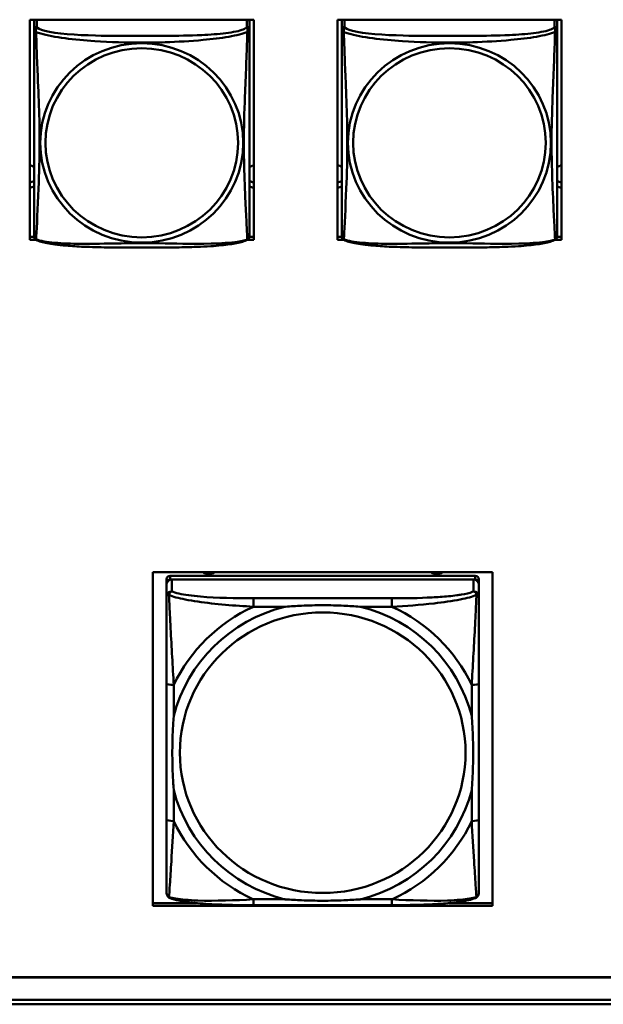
# Model space of a CAD drawing. Header units: inches. Extents: x 0.8 to 72.9, y -5.1 to 48.7.
# Tile 176 of 237: x 58.4 to 59.6, y 13.7 to 15.8. Entities that reach past the tile are written whole.
import ezdxf

# ---------------------------------------------------------------- set-up
doc = ezdxf.new("R2010")
doc.units = ezdxf.units.IN
doc.header["$MEASUREMENT"] = 0
doc.layers.add('Visible Edges(ROSSANSI)', color=7, linetype='Continuous', lineweight=50)
doc.layers.add('Visible Tangent Edges(ROSSANSI)', color=7, linetype='Continuous', lineweight=50)

msp = doc.modelspace()

# ---------------------------------------------------------------- linework, layer by layer
at = {"layer": 'Visible Edges(ROSSANSI)'}
for p, q in [((58.3911, 15.3674), (58.3911, 15.85)), ((58.3911, 15.85), (58.8826, 15.85)), ((58.8826, 15.85), (58.8826, 15.3674)), ((59.0661, 15.3674), (59.0661, 15.85)), ((59.0661, 15.85), (59.5576, 15.85)), ((59.5576, 15.85), (59.5576, 15.3674)), ((58.4006, 15.8462), (58.4006, 15.8285)), ((58.8731, 15.8285), (58.8731, 15.8462)), ((59.0756, 15.8462), (59.0756, 15.8285)), ((59.5481, 15.8285), (59.5481, 15.8462)), ((58.3911, 15.3735), (58.4008, 15.3735)), ((58.8729, 15.3735), (58.8826, 15.3735)), ((59.0661, 15.3735), (59.0758, 15.3735)), ((59.5479, 15.3735), (59.5576, 15.3735)), ((58.4048, 15.3674), (58.3911, 15.3674)), ((58.8826, 15.3674), (58.8689, 15.3674)), ((59.0798, 15.3674), (59.0661, 15.3674)), ((59.5576, 15.3674), (59.5439, 15.3674)), ((58.6613, 13.9068), (58.6613, 14.6382)), ((58.6613, 14.6382), (59.4064, 14.6382)), ((58.6913, 14.6228), (58.6913, 14.6146)), ((59.3685, 14.6305), (58.6992, 14.6305)), ((58.6992, 14.6223), (59.3685, 14.6223)), ((59.3645, 14.6223), (58.7031, 14.6223)), ((59.3764, 14.6146), (59.3764, 14.6228)), ((59.4064, 14.6382), (59.4064, 13.9068)), ((58.6913, 13.9575), (58.6913, 14.6146)), ((58.6913, 14.6107), (58.6913, 14.5848)), ((59.3764, 14.6146), (59.3764, 14.6107)), ((59.3764, 14.5848), (59.3764, 14.6107)), ((58.7926, 14.5698), (58.7926, 14.5698)), ((58.6913, 14.3941), (58.6913, 14.0957)), ((59.3764, 14.0957), (59.3764, 14.3941)), ((58.6613, 13.9128), (58.7569, 13.9128)), ((59.4064, 13.9068), (58.6613, 13.9068)), ((59.1858, 13.9083), (58.8819, 13.9083)), ((59.3107, 13.9128), (59.4064, 13.9128)), ((53.5756, 13.7502), (66.2455, 13.7502)), ((66.2455, 13.7498), (53.5756, 13.7498)), ((53.6256, 13.7007), (66.2833, 13.7007)), ((66.2833, 13.6909), (53.6256, 13.6909))]:
    msp.add_line(p, q, dxfattribs=at)
for centre, start, end in [((58.4144, 15.3755), 180, 189.1496), ((58.8593, 15.3755), 350.8504, 360), ((59.0894, 15.3755), 180, 189.1496), ((59.5343, 15.3755), 350.8504, 360)]:
    msp.add_arc(centre, 0.0138, start, end, dxfattribs=at)
for centre, major_axis, start_param, end_param in [((58.4065, 15.8462), (-0.00591, 0), 5.565231, 6.283185), ((58.8672, 15.8462), (0.00591, 0), 0, 0.717955), ((59.0815, 15.8462), (-0.00591, 0), 5.565231, 6.283185), ((59.5422, 15.8462), (0.00591, 0), 0, 0.717955), ((58.3871, 15.5059), (0.0255, 0), 1.012755, 1.414242), ((58.8871, 15.5059), (0.0255, 0), 1.749315, 2.154575), ((59.0621, 15.5059), (0.0255, 0), 1.012755, 1.414242), ((59.5621, 15.5059), (0.0255, 0), 1.749315, 2.154575), ((58.3871, 15.5179), (0.0255, 0), 4.868944, 5.27043), ((58.3871, 15.5059), (-0.0255, 0), 1.727351, 2.128837), ((58.8871, 15.5179), (0.0255, 0), 4.12861, 4.533871), ((58.8871, 15.5059), (-0.0255, 0), 0.987017, 1.392278), ((59.0621, 15.5179), (0.0255, 0), 4.868944, 5.27043), ((59.0621, 15.5059), (-0.0255, 0), 1.727351, 2.128837), ((59.5621, 15.5179), (0.0255, 0), 4.12861, 4.533871), ((59.5621, 15.5059), (-0.0255, 0), 0.987017, 1.392278), ((58.6992, 14.6228), (-0.00787, 0), 4.712389, 6.283185), ((58.6992, 14.6146), (-0.00787, 0), 4.712389, 6.283185), ((58.7031, 14.6107), (-0.0118, 0), 4.712389, 6.283185), ((58.7841, 14.6596), (-0.0255, 0), 1.026395, 2.115198), ((59.2841, 14.6596), (-0.0255, 0), 1.026395, 2.115198), ((59.3645, 14.6107), (0.0118, 0), 0, 1.570796), ((59.3685, 14.6228), (0.00787, 0), 0, 1.570796), ((59.3685, 14.6146), (0.00787, 0), 0, 1.570796), ((58.7031, 14.5848), (-0.0118, 0), 4.712389, 6.283185), ((59.3645, 14.5848), (0.0118, 0), 0, 1.570796), ((58.6992, 13.9575), (-0.00787, 0), 0, 0.047273), ((59.3685, 13.9575), (0.00787, 0), 6.271813, 6.283185)]:
    msp.add_ellipse(centre, major_axis=major_axis, ratio=0.981793, start_param=start_param, end_param=end_param, dxfattribs=at)
for points, knots in [([(58.4006, 15.8285), (58.4006, 15.8259), (58.4006, 15.8213), (58.4006, 15.8152), (58.4006, 15.8039), (58.4006, 15.7875), (58.4006, 15.7697), (58.4006, 15.7518), (58.4006, 15.7326), (58.4006, 15.7135), (58.4006, 15.6864), (58.4006, 15.6592), (58.4006, 15.6324), (58.4006, 15.6157), (58.4006, 15.599), (58.4006, 15.5824), (58.4006, 15.5492), (58.4006, 15.516), (58.4006, 15.4838), (58.4006, 15.4436), (58.4006, 15.4032), (58.4006, 15.3846), (58.4006, 15.3788), (58.4006, 15.3756), (58.4006, 15.3755)], [0.325731, 0.325731, 0.325731, 0.325731, 0.404774, 0.404774, 0.404774, 0.550532, 0.550532, 0.550532, 0.69629, 0.69629, 0.69629, 0.902598, 0.902598, 0.902598, 1.03154, 1.03154, 1.03154, 1.289425, 1.289425, 1.289425, 1.610774, 1.610774, 1.610774, 1.710218, 1.710218, 1.710218, 1.710218]), ([(58.8731, 15.3755), (58.8731, 15.3755), (58.8731, 15.3764), (58.8731, 15.3781), (58.8731, 15.3828), (58.8731, 15.3937), (58.8731, 15.4075), (58.8731, 15.4213), (58.8731, 15.4379), (58.8731, 15.4553), (58.8731, 15.4799), (58.8731, 15.5063), (58.8731, 15.5327), (58.8731, 15.5492), (58.8731, 15.5658), (58.8731, 15.5824), (58.8731, 15.6156), (58.8731, 15.6489), (58.8731, 15.6829), (58.8731, 15.7252), (58.8731, 15.771), (58.8731, 15.8026), (58.8731, 15.815), (58.8731, 15.8244), (58.8731, 15.8285)], [0.352862, 0.352862, 0.352862, 0.352862, 0.404774, 0.404774, 0.404774, 0.550532, 0.550532, 0.550532, 0.69629, 0.69629, 0.69629, 0.902598, 0.902598, 0.902598, 1.03154, 1.03154, 1.03154, 1.289425, 1.289425, 1.289425, 1.610774, 1.610774, 1.610774, 1.73735, 1.73735, 1.73735, 1.73735]), ([(59.0756, 15.8285), (59.0756, 15.8259), (59.0756, 15.8213), (59.0756, 15.8152), (59.0756, 15.8039), (59.0756, 15.7875), (59.0756, 15.7697), (59.0756, 15.7518), (59.0756, 15.7326), (59.0756, 15.7135), (59.0756, 15.6864), (59.0756, 15.6592), (59.0756, 15.6324), (59.0756, 15.6157), (59.0756, 15.599), (59.0756, 15.5824), (59.0756, 15.5492), (59.0756, 15.516), (59.0756, 15.4838), (59.0756, 15.4436), (59.0756, 15.4032), (59.0756, 15.3846), (59.0756, 15.3788), (59.0756, 15.3756), (59.0756, 15.3755)], [0.325731, 0.325731, 0.325731, 0.325731, 0.404774, 0.404774, 0.404774, 0.550532, 0.550532, 0.550532, 0.69629, 0.69629, 0.69629, 0.902598, 0.902598, 0.902598, 1.03154, 1.03154, 1.03154, 1.289425, 1.289425, 1.289425, 1.610774, 1.610774, 1.610774, 1.710218, 1.710218, 1.710218, 1.710218]), ([(59.5481, 15.3755), (59.5481, 15.3755), (59.5481, 15.3764), (59.5481, 15.3781), (59.5481, 15.3828), (59.5481, 15.3937), (59.5481, 15.4075), (59.5481, 15.4213), (59.5481, 15.4379), (59.5481, 15.4553), (59.5481, 15.4799), (59.5481, 15.5063), (59.5481, 15.5327), (59.5481, 15.5492), (59.5481, 15.5658), (59.5481, 15.5824), (59.5481, 15.6156), (59.5481, 15.6489), (59.5481, 15.6829), (59.5481, 15.7252), (59.5481, 15.771), (59.5481, 15.8026), (59.5481, 15.815), (59.5481, 15.8244), (59.5481, 15.8285)], [0.352862, 0.352862, 0.352862, 0.352862, 0.404774, 0.404774, 0.404774, 0.550532, 0.550532, 0.550532, 0.69629, 0.69629, 0.69629, 0.902598, 0.902598, 0.902598, 1.03154, 1.03154, 1.03154, 1.289425, 1.289425, 1.289425, 1.610774, 1.610774, 1.610774, 1.73735, 1.73735, 1.73735, 1.73735]), ([(58.4048, 15.3674), (58.4043, 15.3677), (58.4037, 15.3681), (58.4028, 15.3689), (58.4024, 15.3694), (58.4018, 15.3703), (58.4016, 15.3707), (58.4012, 15.3715), (58.4011, 15.3719), (58.4009, 15.3727), (58.4008, 15.373), (58.4008, 15.3733)], [0.02273771, 0.02273771, 0.02273771, 0.02273771, 0.02954865, 0.02954865, 0.03635958, 0.03635958, 0.04317052, 0.04317052, 0.04998146, 0.04998146, 0.0567924, 0.0567924, 0.0567924, 0.0567924]), ([(58.8689, 15.3674), (58.8694, 15.3677), (58.8699, 15.3681), (58.8708, 15.3689), (58.8712, 15.3694), (58.8718, 15.3703), (58.8721, 15.3707), (58.8724, 15.3715), (58.8726, 15.3719), (58.8728, 15.3727), (58.8728, 15.373), (58.8729, 15.3733)], [0.02273771, 0.02273771, 0.02273771, 0.02273771, 0.02954865, 0.02954865, 0.03635958, 0.03635958, 0.04317052, 0.04317052, 0.04998146, 0.04998146, 0.0567924, 0.0567924, 0.0567924, 0.0567924]), ([(59.0798, 15.3674), (59.0793, 15.3677), (59.0787, 15.3681), (59.0778, 15.3689), (59.0774, 15.3694), (59.0768, 15.3703), (59.0766, 15.3707), (59.0762, 15.3715), (59.0761, 15.3719), (59.0759, 15.3727), (59.0758, 15.373), (59.0758, 15.3733)], [0.02273771, 0.02273771, 0.02273771, 0.02273771, 0.02954865, 0.02954865, 0.03635958, 0.03635958, 0.04317052, 0.04317052, 0.04998146, 0.04998146, 0.0567924, 0.0567924, 0.0567924, 0.0567924]), ([(59.5439, 15.3674), (59.5444, 15.3677), (59.5449, 15.3681), (59.5458, 15.3689), (59.5462, 15.3694), (59.5468, 15.3703), (59.5471, 15.3707), (59.5474, 15.3715), (59.5476, 15.3719), (59.5478, 15.3727), (59.5478, 15.373), (59.5479, 15.3733)], [0.02273771, 0.02273771, 0.02273771, 0.02273771, 0.02954865, 0.02954865, 0.03635958, 0.03635958, 0.04317052, 0.04317052, 0.04998146, 0.04998146, 0.0567924, 0.0567924, 0.0567924, 0.0567924]), ([(58.8689, 15.3674), (58.8655, 15.3657), (58.862, 15.3644), (58.854, 15.362), (58.8495, 15.3609), (58.84, 15.359), (58.835, 15.3582), (58.8239, 15.3566), (58.8177, 15.3559), (58.8038, 15.3545), (58.796, 15.3538), (58.7782, 15.3527), (58.768, 15.3522), (58.7431, 15.3512), (58.7284, 15.3509), (58.6967, 15.3504), (58.6797, 15.3503), (58.6457, 15.3502), (58.6287, 15.3502), (58.5947, 15.3503), (58.5776, 15.3504), (58.5436, 15.3509), (58.5265, 15.3513), (58.4962, 15.3526), (58.4831, 15.3534), (58.4621, 15.3552), (58.4541, 15.356), (58.4405, 15.3579), (58.4348, 15.3588), (58.4247, 15.3608), (58.4203, 15.3618), (58.412, 15.3642), (58.4083, 15.3656), (58.4048, 15.3674)], [-1.678204, -1.678204, -1.678204, -1.678204, -1.629815, -1.629815, -1.580861, -1.580861, -1.532583, -1.532583, -1.479316, -1.479316, -1.416961, -1.416961, -1.337799, -1.337799, -1.226353, -1.226353, -1.09702, -1.09702, -0.967687, -0.967687, -0.838354, -0.838354, -0.709022, -0.709022, -0.60577, -0.60577, -0.53827, -0.53827, -0.483941, -0.483941, -0.435529, -0.435529, -0.384876, -0.384876, -0.384876, -0.384876]), ([(59.5439, 15.3674), (59.5405, 15.3657), (59.537, 15.3644), (59.529, 15.362), (59.5245, 15.3609), (59.515, 15.359), (59.51, 15.3582), (59.4989, 15.3566), (59.4927, 15.3559), (59.4788, 15.3545), (59.471, 15.3538), (59.4532, 15.3527), (59.443, 15.3522), (59.4181, 15.3512), (59.4034, 15.3509), (59.3717, 15.3504), (59.3547, 15.3503), (59.3207, 15.3502), (59.3037, 15.3502), (59.2697, 15.3503), (59.2526, 15.3504), (59.2186, 15.3509), (59.2015, 15.3513), (59.1712, 15.3526), (59.1581, 15.3534), (59.1371, 15.3552), (59.1291, 15.356), (59.1155, 15.3579), (59.1098, 15.3588), (59.0997, 15.3608), (59.0953, 15.3618), (59.087, 15.3642), (59.0833, 15.3656), (59.0798, 15.3674)], [-1.678204, -1.678204, -1.678204, -1.678204, -1.629815, -1.629815, -1.580861, -1.580861, -1.532583, -1.532583, -1.479316, -1.479316, -1.416961, -1.416961, -1.337799, -1.337799, -1.226353, -1.226353, -1.09702, -1.09702, -0.967687, -0.967687, -0.838354, -0.838354, -0.709022, -0.709022, -0.60577, -0.60577, -0.53827, -0.53827, -0.483941, -0.483941, -0.435529, -0.435529, -0.384876, -0.384876, -0.384876, -0.384876]), ([(58.6913, 14.5848), (58.6913, 14.5835), (58.6913, 14.5821), (58.6913, 14.573), (58.6913, 14.5628), (58.6913, 14.548), (58.6913, 14.5441), (58.6913, 14.5312), (58.6913, 14.5217), (58.6913, 14.5082), (58.6913, 14.5043), (58.6913, 14.4654), (58.6913, 14.4289), (58.6913, 14.3941)], [-0.5252205, -0.5252205, -0.5252205, -0.5252205, -0.5065022, -0.5065022, -0.4084798, -0.4084798, -0.3752494, -0.3752494, -0.3002876, -0.3002876, -0.2703772, -0.2703772, 0, 0, 0, 0]), ([(59.3764, 14.3941), (59.3764, 14.4328), (59.3764, 14.4837), (59.3764, 14.5501), (59.3764, 14.5744), (59.3764, 14.5848)], [0, 0, 0, 0, 0.300126, 0.3751575, 0.5252205, 0.5252205, 0.5252205, 0.5252205]), ([(58.9511, 14.5627), (58.9515, 14.5628), (58.9519, 14.5628), (58.9639, 14.5637), (58.9756, 14.5644), (59.0028, 14.5656), (59.0183, 14.5659), (59.0494, 14.5659), (59.0649, 14.5656), (59.0921, 14.5644), (59.1038, 14.5637), (59.1158, 14.5628), (59.1162, 14.5628), (59.1166, 14.5627)], [-0.4163678, -0.4163678, -0.4163678, -0.4163678, -0.413424, -0.413424, -0.3242841, -0.3242841, -0.206712, -0.206712, -0.0891398, -0.0891398, 0, 0, 0.0029438, 0.0029438, 0.0029438, 0.0029438]), ([(58.7071, 14.1607), (58.707, 14.1611), (58.707, 14.1614), (58.7061, 14.1733), (58.7054, 14.1847), (58.7042, 14.2115), (58.7039, 14.2267), (58.7039, 14.2572), (58.7042, 14.2725), (58.7054, 14.2991), (58.7061, 14.3106), (58.707, 14.3224), (58.707, 14.3228), (58.7071, 14.3232)], [-0.4163678, -0.4163678, -0.4163678, -0.4163678, -0.413424, -0.413424, -0.3242841, -0.3242841, -0.206712, -0.206712, -0.0891398, -0.0891398, 0, 0, 0.0029438, 0.0029438, 0.0029438, 0.0029438]), ([(59.3606, 14.3232), (59.3606, 14.3228), (59.3607, 14.3224), (59.3616, 14.3106), (59.3623, 14.2991), (59.3635, 14.2725), (59.3638, 14.2572), (59.3638, 14.2267), (59.3635, 14.2115), (59.3623, 14.1847), (59.3616, 14.1733), (59.3607, 14.1614), (59.3606, 14.1611), (59.3606, 14.1607)], [-0.4163678, -0.4163678, -0.4163678, -0.4163678, -0.413424, -0.413424, -0.3242841, -0.3242841, -0.206712, -0.206712, -0.0891398, -0.0891398, 0, 0, 0.0029438, 0.0029438, 0.0029438, 0.0029438]), ([(58.6913, 14.0957), (58.6913, 14.0667), (58.6913, 14.0376), (58.6913, 14.0109), (58.6913, 13.9932), (58.6913, 13.9765), (58.6913, 13.9629), (58.6913, 13.9493), (58.6913, 13.9388), (58.6913, 13.9354)], [3.9382945, 3.9382945, 3.9382945, 3.9382945, 4.163389, 4.163389, 4.163389, 4.313452, 4.313452, 4.313452, 4.463515, 4.463515, 4.463515, 4.463515]), ([(59.3764, 13.9354), (59.3764, 13.9359), (59.3764, 13.9364), (59.3764, 13.937), (59.3764, 13.9403), (59.3764, 13.9465), (59.3764, 13.9543), (59.3764, 13.9569), (59.3764, 13.9598), (59.3764, 13.9628), (59.3764, 13.9723), (59.3764, 13.9835), (59.3764, 13.9952), (59.3764, 14.0003), (59.3764, 14.0055), (59.3764, 14.0109), (59.3764, 14.0375), (59.3764, 14.0667), (59.3764, 14.0957)], [-0.5252205, -0.5252205, -0.5252205, -0.5252205, -0.5065022, -0.5065022, -0.5065022, -0.4084798, -0.4084798, -0.4084798, -0.3750519, -0.3750519, -0.3750519, -0.2703772, -0.2703772, -0.2703772, -0.2250231, -0.2250231, -0.2250231, 0, 0, 0, 0]), ([(58.6989, 13.9239), (58.6978, 13.9243), (58.6967, 13.925), (58.6948, 13.9266), (58.6939, 13.9276), (58.6925, 13.9298), (58.692, 13.9311), (58.6914, 13.9334), (58.6913, 13.9345), (58.6913, 13.9354)], [0, 0, 0, 0, 0.00951361, 0.00951361, 0.01964413, 0.01964413, 0.03017496, 0.03017496, 0.03982728, 0.03982728, 0.03982728, 0.03982728]), ([(59.3764, 13.9354), (59.3764, 13.9343), (59.3762, 13.933), (59.3755, 13.9306), (59.375, 13.9295), (59.3736, 13.9275), (59.3727, 13.9265), (59.3709, 13.9249), (59.3698, 13.9243), (59.3688, 13.9239)], [0, 0, 0, 0, 0.01131809, 0.01131809, 0.02081769, 0.02081769, 0.03070675, 0.03070675, 0.03982221, 0.03982221, 0.03982221, 0.03982221]), ([(58.8819, 13.9084), (58.8512, 13.9084), (58.8199, 13.9088), (58.7733, 13.9113), (58.7565, 13.9126), (58.7331, 13.9156), (58.7252, 13.9169), (58.7108, 13.9199), (58.7044, 13.9216), (58.6989, 13.9239)], [0, 0, 0, 0, 0.2339042, 0.2339042, 0.3694822, 0.3694822, 0.4455019, 0.4455019, 0.5257, 0.5257, 0.5257, 0.5257]), ([(59.1166, 13.9211), (59.1162, 13.9211), (59.1158, 13.921), (59.1038, 13.9201), (59.0921, 13.9195), (59.0649, 13.9184), (59.0494, 13.918), (59.0183, 13.918), (59.0028, 13.9184), (58.9756, 13.9195), (58.9639, 13.9201), (58.9519, 13.921), (58.9515, 13.9211), (58.9511, 13.9211)], [-0.4163678, -0.4163678, -0.4163678, -0.4163678, -0.413424, -0.413424, -0.3242841, -0.3242841, -0.206712, -0.206712, -0.0891398, -0.0891398, 0, 0, 0.0029438, 0.0029438, 0.0029438, 0.0029438]), ([(59.3688, 13.9239), (59.36, 13.9202), (59.3485, 13.9178), (59.3239, 13.9141), (59.3114, 13.9128), (59.2828, 13.9105), (59.2662, 13.9097), (59.2286, 13.9086), (59.2071, 13.9084), (59.1858, 13.9084)], [0, 0, 0, 0, 0.1282055, 0.1282055, 0.2348611, 0.2348611, 0.3632627, 0.3632627, 0.525736, 0.525736, 0.525736, 0.525736])]:
    msp.add_open_spline(points, degree=3, knots=knots, dxfattribs=at)
at = {"layer": 'Visible Tangent Edges(ROSSANSI)'}
for p, q in [((58.4065, 15.8343), (58.4065, 15.85)), ((58.8672, 15.85), (58.8672, 15.8343)), ((59.0815, 15.8343), (59.0815, 15.85)), ((59.5422, 15.85), (59.5422, 15.8343)), ((58.6992, 14.6223), (58.6992, 14.6305)), ((58.7031, 14.5964), (58.7031, 14.6223)), ((59.3645, 14.6223), (59.3645, 14.5964)), ((59.3685, 14.6305), (59.3685, 14.6223)), ((58.8819, 14.5812), (58.8819, 14.5627)), ((59.1858, 14.5812), (58.8819, 14.5812)), ((59.1858, 14.5812), (59.1858, 14.5627)), ((58.8819, 14.5627), (58.9511, 14.5627)), ((59.1166, 14.5627), (59.1858, 14.5627)), ((58.7071, 14.3232), (58.7071, 14.3911)), ((59.3606, 14.3911), (59.3606, 14.3232)), ((58.7071, 14.0927), (58.7071, 14.1607)), ((59.3606, 14.1607), (59.3606, 14.0927)), ((58.8819, 13.9211), (58.8819, 13.9083)), ((58.9511, 13.9211), (58.8819, 13.9211)), ((59.1858, 13.9211), (59.1166, 13.9211)), ((59.1858, 13.9211), (59.1858, 13.9083))]:
    msp.add_line(p, q, dxfattribs=at)
for centre, major_axis, ratio, start_param, end_param in [((58.4065, 15.8285), (-0.00591, 0), 0.981793, 4.712389, 6.283185), ((58.8672, 15.8285), (0.00591, 0), 0.981793, 0, 1.570796), ((59.0815, 15.8285), (-0.00591, 0), 0.981793, 4.712389, 6.283185), ((59.5422, 15.8285), (0.00591, 0), 0.981793, 0, 1.570796), ((59.0338, 14.2419), (-0.3371, 0), 0.981793, 4.960405, 6.035169), ((59.0338, 14.2419), (-0.3604, 0), 0.981793, 5.147686, 5.847888), ((59.0338, 14.2419), (0.3371, 0), 0.981793, 0.248016, 1.32278), ((59.0338, 14.2419), (-0.3604, 0), 0.981793, 3.57689, 4.277092), ((58.7071, 14.3941), (-0.0157, 0), 0.189952, 0, 1.570796), ((59.3606, 14.3941), (0.0157, 0), 0.189952, 4.712389, 6.283185), ((59.0338, 14.2419), (-0.3371, 0), 0.981793, 0.248016, 1.32278), ((59.0338, 14.2419), (0.3371, 0), 0.981793, 4.960405, 6.035169), ((58.7071, 14.0957), (-0.0157, 0), 0.189952, 0, 1.570796), ((59.0338, 14.2419), (0.3604, 0), 0.981793, 3.57689, 4.277092), ((59.0338, 14.2419), (0.3604, 0), 0.981793, 5.147686, 5.847888), ((59.3606, 14.0957), (0.0157, 0), 0.189952, 4.712389, 6.283185)]:
    msp.add_ellipse(centre, major_axis=major_axis, ratio=ratio, start_param=start_param, end_param=end_param, dxfattribs=at)
for centre, major_axis in [((58.6368, 15.5798), (-0.2227, 0)), ((58.6368, 15.58), (-0.2113, 0)), ((59.3118, 15.5798), (-0.2227, 0)), ((59.3118, 15.58), (-0.2113, 0)), ((59.0338, 14.2426), (-0.3133, 0))]:
    msp.add_ellipse(centre, major_axis=major_axis, ratio=0.981793, dxfattribs=at)
for points, knots in [([(58.4006, 15.8285), (58.4006, 15.8282), (58.4006, 15.8279), (58.4007, 15.8275), (58.4007, 15.8273), (58.4009, 15.827), (58.4009, 15.8269), (58.4011, 15.8267), (58.4011, 15.8266), (58.4014, 15.8264), (58.4015, 15.8262), (58.4021, 15.8256), (58.4026, 15.8252), (58.4038, 15.8243), (58.4044, 15.8238), (58.4052, 15.8232)], [-0.0844808, -0.0844808, -0.0844808, -0.0844808, -0.06943799, -0.06943799, -0.05587828, -0.05587828, -0.04740346, -0.04740346, -0.04210669, -0.04210669, -0.03151317, -0.03151317, -0.01456352, -0.01456352, 0.00026741, 0.00026741, 0.00026741, 0.00026741]), ([(58.4052, 15.8232), (58.4049, 15.8243), (58.4048, 15.8254), (58.4048, 15.8273), (58.4048, 15.8282), (58.405, 15.8296), (58.4051, 15.83), (58.4052, 15.8306), (58.4053, 15.8309), (58.4055, 15.8314), (58.4056, 15.8316), (58.4058, 15.8324), (58.406, 15.8327), (58.4063, 15.8335), (58.4064, 15.8339), (58.4065, 15.8343)], [-0.00026741, -0.00026741, -0.00026741, -0.00026741, 0.01456352, 0.01456352, 0.03151317, 0.03151317, 0.04210669, 0.04210669, 0.04740346, 0.04740346, 0.05587828, 0.05587828, 0.06943799, 0.06943799, 0.0844808, 0.0844808, 0.0844808, 0.0844808]), ([(58.8672, 15.8343), (58.8666, 15.8323), (58.8638, 15.8303), (58.8594, 15.8286), (58.8513, 15.8253), (58.8374, 15.8225), (58.8213, 15.8205), (58.8051, 15.8185), (58.7869, 15.8172), (58.7683, 15.8163), (58.742, 15.8151), (58.7147, 15.8147), (58.6876, 15.8145), (58.6707, 15.8144), (58.6538, 15.8143), (58.6368, 15.8143), (58.603, 15.8143), (58.5691, 15.8144), (58.5354, 15.8152), (58.4934, 15.8163), (58.4495, 15.819), (58.4239, 15.8255), (58.4139, 15.828), (58.4075, 15.8311), (58.4065, 15.8343)], [0.325731, 0.325731, 0.325731, 0.325731, 0.404774, 0.404774, 0.404774, 0.550532, 0.550532, 0.550532, 0.69629, 0.69629, 0.69629, 0.902598, 0.902598, 0.902598, 1.03154, 1.03154, 1.03154, 1.289425, 1.289425, 1.289425, 1.610774, 1.610774, 1.610774, 1.73735, 1.73735, 1.73735, 1.73735]), ([(58.8672, 15.8343), (58.8672, 15.8339), (58.8674, 15.8335), (58.8677, 15.8327), (58.8678, 15.8324), (58.8681, 15.8316), (58.8682, 15.8314), (58.8684, 15.8309), (58.8684, 15.8306), (58.8686, 15.83), (58.8687, 15.8296), (58.8689, 15.8282), (58.8689, 15.8273), (58.8688, 15.8254), (58.8687, 15.8243), (58.8685, 15.8232)], [-0.0844808, -0.0844808, -0.0844808, -0.0844808, -0.06943799, -0.06943799, -0.05587828, -0.05587828, -0.04740346, -0.04740346, -0.04210669, -0.04210669, -0.03151317, -0.03151317, -0.01456352, -0.01456352, 0.00026741, 0.00026741, 0.00026741, 0.00026741]), ([(58.8685, 15.8232), (58.8693, 15.8238), (58.8699, 15.8243), (58.8711, 15.8252), (58.8715, 15.8256), (58.8721, 15.8262), (58.8723, 15.8264), (58.8725, 15.8266), (58.8726, 15.8267), (58.8727, 15.8269), (58.8728, 15.827), (58.873, 15.8273), (58.873, 15.8275), (58.8731, 15.8279), (58.8731, 15.8282), (58.8731, 15.8285)], [-0.00026741, -0.00026741, -0.00026741, -0.00026741, 0.01456352, 0.01456352, 0.03151317, 0.03151317, 0.04210669, 0.04210669, 0.04740346, 0.04740346, 0.05587828, 0.05587828, 0.06943799, 0.06943799, 0.0844808, 0.0844808, 0.0844808, 0.0844808]), ([(59.0756, 15.8285), (59.0756, 15.8282), (59.0756, 15.8279), (59.0757, 15.8275), (59.0757, 15.8273), (59.0759, 15.827), (59.0759, 15.8269), (59.0761, 15.8267), (59.0761, 15.8266), (59.0764, 15.8264), (59.0765, 15.8262), (59.0771, 15.8256), (59.0776, 15.8252), (59.0788, 15.8243), (59.0794, 15.8238), (59.0802, 15.8232)], [-0.0844808, -0.0844808, -0.0844808, -0.0844808, -0.06943799, -0.06943799, -0.05587828, -0.05587828, -0.04740346, -0.04740346, -0.04210669, -0.04210669, -0.03151317, -0.03151317, -0.01456352, -0.01456352, 0.00026741, 0.00026741, 0.00026741, 0.00026741]), ([(59.0802, 15.8232), (59.0799, 15.8243), (59.0798, 15.8254), (59.0798, 15.8273), (59.0798, 15.8282), (59.08, 15.8296), (59.0801, 15.83), (59.0802, 15.8306), (59.0803, 15.8309), (59.0805, 15.8314), (59.0806, 15.8316), (59.0808, 15.8324), (59.081, 15.8327), (59.0813, 15.8335), (59.0814, 15.8339), (59.0815, 15.8343)], [-0.00026741, -0.00026741, -0.00026741, -0.00026741, 0.01456352, 0.01456352, 0.03151317, 0.03151317, 0.04210669, 0.04210669, 0.04740346, 0.04740346, 0.05587828, 0.05587828, 0.06943799, 0.06943799, 0.0844808, 0.0844808, 0.0844808, 0.0844808]), ([(59.5422, 15.8343), (59.5416, 15.8323), (59.5388, 15.8303), (59.5344, 15.8286), (59.5263, 15.8253), (59.5124, 15.8225), (59.4963, 15.8205), (59.4801, 15.8185), (59.4619, 15.8172), (59.4433, 15.8163), (59.417, 15.8151), (59.3897, 15.8147), (59.3626, 15.8145), (59.3457, 15.8144), (59.3288, 15.8143), (59.3118, 15.8143), (59.278, 15.8143), (59.2441, 15.8144), (59.2104, 15.8152), (59.1684, 15.8163), (59.1245, 15.819), (59.0989, 15.8255), (59.0889, 15.828), (59.0825, 15.8311), (59.0815, 15.8343)], [0.325731, 0.325731, 0.325731, 0.325731, 0.404774, 0.404774, 0.404774, 0.550532, 0.550532, 0.550532, 0.69629, 0.69629, 0.69629, 0.902598, 0.902598, 0.902598, 1.03154, 1.03154, 1.03154, 1.289425, 1.289425, 1.289425, 1.610774, 1.610774, 1.610774, 1.73735, 1.73735, 1.73735, 1.73735]), ([(59.5422, 15.8343), (59.5422, 15.8339), (59.5424, 15.8335), (59.5427, 15.8327), (59.5428, 15.8324), (59.5431, 15.8316), (59.5432, 15.8314), (59.5434, 15.8309), (59.5434, 15.8306), (59.5436, 15.83), (59.5437, 15.8296), (59.5439, 15.8282), (59.5439, 15.8273), (59.5438, 15.8254), (59.5437, 15.8243), (59.5435, 15.8232)], [-0.0844808, -0.0844808, -0.0844808, -0.0844808, -0.06943799, -0.06943799, -0.05587828, -0.05587828, -0.04740346, -0.04740346, -0.04210669, -0.04210669, -0.03151317, -0.03151317, -0.01456352, -0.01456352, 0.00026741, 0.00026741, 0.00026741, 0.00026741]), ([(59.5435, 15.8232), (59.5443, 15.8238), (59.5449, 15.8243), (59.5461, 15.8252), (59.5465, 15.8256), (59.5471, 15.8262), (59.5473, 15.8264), (59.5475, 15.8266), (59.5476, 15.8267), (59.5477, 15.8269), (59.5478, 15.827), (59.548, 15.8273), (59.548, 15.8275), (59.5481, 15.8279), (59.5481, 15.8282), (59.5481, 15.8285)], [-0.00026741, -0.00026741, -0.00026741, -0.00026741, 0.01456352, 0.01456352, 0.03151317, 0.03151317, 0.04210669, 0.04210669, 0.04740346, 0.04740346, 0.05587828, 0.05587828, 0.06943799, 0.06943799, 0.0844808, 0.0844808, 0.0844808, 0.0844808]), ([(58.4052, 15.3683), (58.4053, 15.3699), (58.4054, 15.3722), (58.4056, 15.375), (58.4066, 15.3949), (58.4088, 15.438), (58.4105, 15.4795), (58.4118, 15.5128), (58.4128, 15.5463), (58.4128, 15.5798), (58.4128, 15.5965), (58.4126, 15.6133), (58.4122, 15.6303), (58.4115, 15.6575), (58.4104, 15.6856), (58.4092, 15.7141), (58.4084, 15.7343), (58.4075, 15.7548), (58.4068, 15.774), (58.4061, 15.7931), (58.4055, 15.8109), (58.4052, 15.8232)], [-1.657319, -1.657319, -1.657319, -1.657319, -1.610774, -1.610774, -1.610774, -1.289425, -1.289425, -1.289425, -1.03154, -1.03154, -1.03154, -0.902598, -0.902598, -0.902598, -0.69629, -0.69629, -0.69629, -0.550532, -0.550532, -0.550532, -0.405761, -0.405761, -0.405761, -0.405761]), ([(58.4052, 15.8232), (58.408, 15.8219), (58.4115, 15.8206), (58.4155, 15.8194), (58.4431, 15.8111), (58.4901, 15.806), (58.5336, 15.8031), (58.5686, 15.8007), (58.6028, 15.7997), (58.6368, 15.7997), (58.6539, 15.7997), (58.6709, 15.8), (58.6881, 15.8005), (58.7156, 15.8014), (58.7437, 15.803), (58.7714, 15.8055), (58.7909, 15.8073), (58.8103, 15.8096), (58.8276, 15.8126), (58.8447, 15.8156), (58.8597, 15.8192), (58.8685, 15.8232)], [-1.657319, -1.657319, -1.657319, -1.657319, -1.610774, -1.610774, -1.610774, -1.289425, -1.289425, -1.289425, -1.03154, -1.03154, -1.03154, -0.902598, -0.902598, -0.902598, -0.69629, -0.69629, -0.69629, -0.550532, -0.550532, -0.550532, -0.405761, -0.405761, -0.405761, -0.405761]), ([(58.8685, 15.8232), (58.8684, 15.8192), (58.8683, 15.8147), (58.8681, 15.8097), (58.867, 15.7753), (58.8649, 15.7261), (58.8632, 15.6821), (58.8618, 15.6469), (58.8608, 15.6133), (58.8608, 15.5798), (58.8608, 15.5631), (58.8611, 15.5464), (58.8615, 15.5296), (58.8622, 15.5029), (58.8633, 15.4757), (58.8645, 15.4499), (58.8653, 15.4317), (58.8662, 15.4142), (58.8669, 15.3995), (58.8676, 15.3849), (58.8682, 15.3733), (58.8685, 15.3683)], [-1.657319, -1.657319, -1.657319, -1.657319, -1.610774, -1.610774, -1.610774, -1.289425, -1.289425, -1.289425, -1.03154, -1.03154, -1.03154, -0.902598, -0.902598, -0.902598, -0.69629, -0.69629, -0.69629, -0.550532, -0.550532, -0.550532, -0.405761, -0.405761, -0.405761, -0.405761]), ([(59.0802, 15.3683), (59.0803, 15.3699), (59.0804, 15.3722), (59.0806, 15.375), (59.0816, 15.3949), (59.0838, 15.438), (59.0855, 15.4795), (59.0868, 15.5128), (59.0878, 15.5463), (59.0878, 15.5798), (59.0878, 15.5965), (59.0876, 15.6133), (59.0872, 15.6303), (59.0865, 15.6575), (59.0854, 15.6856), (59.0842, 15.7141), (59.0834, 15.7343), (59.0825, 15.7548), (59.0818, 15.774), (59.0811, 15.7931), (59.0805, 15.8109), (59.0802, 15.8232)], [-1.657319, -1.657319, -1.657319, -1.657319, -1.610774, -1.610774, -1.610774, -1.289425, -1.289425, -1.289425, -1.03154, -1.03154, -1.03154, -0.902598, -0.902598, -0.902598, -0.69629, -0.69629, -0.69629, -0.550532, -0.550532, -0.550532, -0.405761, -0.405761, -0.405761, -0.405761]), ([(59.0802, 15.8232), (59.083, 15.8219), (59.0865, 15.8206), (59.0905, 15.8194), (59.1181, 15.8111), (59.1651, 15.806), (59.2086, 15.8031), (59.2436, 15.8007), (59.2778, 15.7997), (59.3118, 15.7997), (59.3289, 15.7997), (59.3459, 15.8), (59.3631, 15.8005), (59.3906, 15.8014), (59.4187, 15.803), (59.4464, 15.8055), (59.4659, 15.8073), (59.4853, 15.8096), (59.5026, 15.8126), (59.5197, 15.8156), (59.5347, 15.8192), (59.5435, 15.8232)], [-1.657319, -1.657319, -1.657319, -1.657319, -1.610774, -1.610774, -1.610774, -1.289425, -1.289425, -1.289425, -1.03154, -1.03154, -1.03154, -0.902598, -0.902598, -0.902598, -0.69629, -0.69629, -0.69629, -0.550532, -0.550532, -0.550532, -0.405761, -0.405761, -0.405761, -0.405761]), ([(59.5435, 15.8232), (59.5434, 15.8192), (59.5433, 15.8147), (59.5431, 15.8097), (59.542, 15.7753), (59.5399, 15.7261), (59.5382, 15.6821), (59.5368, 15.6469), (59.5358, 15.6133), (59.5358, 15.5798), (59.5358, 15.5631), (59.5361, 15.5464), (59.5365, 15.5296), (59.5372, 15.5029), (59.5383, 15.4757), (59.5395, 15.4499), (59.5403, 15.4317), (59.5412, 15.4142), (59.5419, 15.3995), (59.5426, 15.3849), (59.5432, 15.3733), (59.5435, 15.3683)], [-1.657319, -1.657319, -1.657319, -1.657319, -1.610774, -1.610774, -1.610774, -1.289425, -1.289425, -1.289425, -1.03154, -1.03154, -1.03154, -0.902598, -0.902598, -0.902598, -0.69629, -0.69629, -0.69629, -0.550532, -0.550532, -0.550532, -0.405761, -0.405761, -0.405761, -0.405761]), ([(58.4052, 15.3683), (58.4044, 15.3685), (58.4038, 15.3687), (58.4026, 15.3695), (58.4021, 15.37), (58.4015, 15.3709), (58.4014, 15.3713), (58.4011, 15.3719), (58.4011, 15.3721), (58.4009, 15.3726), (58.4009, 15.3729), (58.4008, 15.3733), (58.4008, 15.3733), (58.4008, 15.3733)], [-0.00026741, -0.00026741, -0.00026741, -0.00026741, 0.01456352, 0.01456352, 0.03151317, 0.03151317, 0.04210669, 0.04210669, 0.04740346, 0.04740346, 0.05587828, 0.05587828, 0.0567924, 0.0567924, 0.0567924, 0.0567924]), ([(58.8729, 15.3733), (58.8729, 15.3733), (58.8729, 15.3733), (58.8728, 15.3729), (58.8727, 15.3726), (58.8726, 15.3721), (58.8725, 15.3719), (58.8723, 15.3713), (58.8721, 15.3709), (58.8715, 15.37), (58.8711, 15.3695), (58.8699, 15.3687), (58.8693, 15.3685), (58.8685, 15.3683)], [-0.0567924, -0.0567924, -0.0567924, -0.0567924, -0.05587828, -0.05587828, -0.04740346, -0.04740346, -0.04210669, -0.04210669, -0.03151317, -0.03151317, -0.01456352, -0.01456352, 0.00026741, 0.00026741, 0.00026741, 0.00026741]), ([(59.0802, 15.3683), (59.0794, 15.3685), (59.0788, 15.3687), (59.0776, 15.3695), (59.0771, 15.37), (59.0765, 15.3709), (59.0764, 15.3713), (59.0761, 15.3719), (59.0761, 15.3721), (59.0759, 15.3726), (59.0759, 15.3729), (59.0758, 15.3733), (59.0758, 15.3733), (59.0758, 15.3733)], [-0.00026741, -0.00026741, -0.00026741, -0.00026741, 0.01456352, 0.01456352, 0.03151317, 0.03151317, 0.04210669, 0.04210669, 0.04740346, 0.04740346, 0.05587828, 0.05587828, 0.0567924, 0.0567924, 0.0567924, 0.0567924]), ([(59.5479, 15.3733), (59.5479, 15.3733), (59.5479, 15.3733), (59.5478, 15.3729), (59.5477, 15.3726), (59.5476, 15.3721), (59.5475, 15.3719), (59.5473, 15.3713), (59.5471, 15.3709), (59.5465, 15.37), (59.5461, 15.3695), (59.5449, 15.3687), (59.5443, 15.3685), (59.5435, 15.3683)], [-0.0567924, -0.0567924, -0.0567924, -0.0567924, -0.05587828, -0.05587828, -0.04740346, -0.04740346, -0.04210669, -0.04210669, -0.03151317, -0.03151317, -0.01456352, -0.01456352, 0.00026741, 0.00026741, 0.00026741, 0.00026741]), ([(58.4048, 15.3674), (58.4048, 15.3674), (58.4048, 15.3675), (58.4048, 15.3677), (58.4049, 15.3679), (58.4052, 15.3683)], [-0.02273771, -0.02273771, -0.02273771, -0.02273771, -0.01456352, -0.01456352, 0.00026741, 0.00026741, 0.00026741, 0.00026741]), ([(58.8685, 15.3683), (58.8657, 15.3672), (58.8622, 15.3662), (58.8582, 15.3653), (58.8306, 15.3591), (58.7835, 15.3582), (58.74, 15.3586), (58.7051, 15.359), (58.6709, 15.3599), (58.6368, 15.3599), (58.6198, 15.3599), (58.6028, 15.3597), (58.5856, 15.3594), (58.5581, 15.359), (58.53, 15.3583), (58.5023, 15.3585), (58.4827, 15.3587), (58.4634, 15.3594), (58.4461, 15.3609), (58.4289, 15.3625), (58.414, 15.3649), (58.4052, 15.3683)], [-1.657319, -1.657319, -1.657319, -1.657319, -1.610774, -1.610774, -1.610774, -1.289425, -1.289425, -1.289425, -1.03154, -1.03154, -1.03154, -0.902598, -0.902598, -0.902598, -0.69629, -0.69629, -0.69629, -0.550532, -0.550532, -0.550532, -0.405761, -0.405761, -0.405761, -0.405761]), ([(58.8685, 15.3683), (58.8687, 15.3679), (58.8688, 15.3677), (58.8689, 15.3675), (58.8689, 15.3674), (58.8689, 15.3674)], [-0.00026741, -0.00026741, -0.00026741, -0.00026741, 0.01456352, 0.01456352, 0.02273771, 0.02273771, 0.02273771, 0.02273771]), ([(59.0798, 15.3674), (59.0798, 15.3674), (59.0798, 15.3675), (59.0798, 15.3677), (59.0799, 15.3679), (59.0802, 15.3683)], [-0.02273771, -0.02273771, -0.02273771, -0.02273771, -0.01456352, -0.01456352, 0.00026741, 0.00026741, 0.00026741, 0.00026741]), ([(59.5435, 15.3683), (59.5407, 15.3672), (59.5372, 15.3662), (59.5332, 15.3653), (59.5056, 15.3591), (59.4585, 15.3582), (59.415, 15.3586), (59.3801, 15.359), (59.3459, 15.3599), (59.3118, 15.3599), (59.2948, 15.3599), (59.2778, 15.3597), (59.2606, 15.3594), (59.2331, 15.359), (59.205, 15.3583), (59.1773, 15.3585), (59.1577, 15.3587), (59.1384, 15.3594), (59.1211, 15.3609), (59.1039, 15.3625), (59.089, 15.3649), (59.0802, 15.3683)], [-1.657319, -1.657319, -1.657319, -1.657319, -1.610774, -1.610774, -1.610774, -1.289425, -1.289425, -1.289425, -1.03154, -1.03154, -1.03154, -0.902598, -0.902598, -0.902598, -0.69629, -0.69629, -0.69629, -0.550532, -0.550532, -0.550532, -0.405761, -0.405761, -0.405761, -0.405761]), ([(59.5435, 15.3683), (59.5437, 15.3679), (59.5438, 15.3677), (59.5439, 15.3675), (59.5439, 15.3674), (59.5439, 15.3674)], [-0.00026741, -0.00026741, -0.00026741, -0.00026741, 0.01456352, 0.01456352, 0.02273771, 0.02273771, 0.02273771, 0.02273771]), ([(58.6966, 14.5885), (58.6966, 14.5885), (58.6966, 14.5886), (58.6977, 14.5927), (58.6997, 14.5955), (58.7031, 14.5964)], [-0.00012312, -0.00012312, -0.00012312, -0.00012312, 0, 0, 0.02627331, 0.02627331, 0.02627331, 0.02627331]), ([(58.8819, 14.5812), (58.8425, 14.5812), (58.7915, 14.5821), (58.7304, 14.5885), (58.7102, 14.5929), (58.7031, 14.5964)], [0, 0, 0, 0, 0.300126, 0.3751575, 0.5252205, 0.5252205, 0.5252205, 0.5252205]), ([(59.3645, 14.5964), (59.3637, 14.596), (59.3627, 14.5955), (59.3616, 14.5951), (59.356, 14.5929), (59.3477, 14.5909), (59.3381, 14.5893), (59.3349, 14.5887), (59.3314, 14.5882), (59.3278, 14.5877), (59.3166, 14.5862), (59.304, 14.585), (59.2911, 14.5841), (59.2856, 14.5837), (59.2799, 14.5834), (59.2741, 14.5831), (59.2455, 14.5816), (59.2153, 14.5812), (59.1858, 14.5812)], [-0.5252205, -0.5252205, -0.5252205, -0.5252205, -0.5065022, -0.5065022, -0.5065022, -0.4084798, -0.4084798, -0.4084798, -0.3750533, -0.3750533, -0.3750533, -0.2703772, -0.2703772, -0.2703772, -0.225029, -0.225029, -0.225029, 0, 0, 0, 0]), ([(59.3645, 14.5964), (59.368, 14.5955), (59.37, 14.5927), (59.3711, 14.5886), (59.3711, 14.5885), (59.3711, 14.5885)], [-0.02627331, -0.02627331, -0.02627331, -0.02627331, 0, 0, 0.00011755, 0.00011755, 0.00011755, 0.00011755]), ([(58.6913, 14.5848), (58.6913, 14.5873), (58.6933, 14.5884), (58.6966, 14.5885), (58.6966, 14.5885), (58.6966, 14.5885)], [-0.02627331, -0.02627331, -0.02627331, -0.02627331, 0, 0, 0.00012312, 0.00012312, 0.00012312, 0.00012312]), ([(58.7071, 14.3911), (58.7049, 14.4308), (58.7016, 14.4845), (58.6981, 14.5531), (58.697, 14.5772), (58.6966, 14.5885)], [0, 0, 0, 0, 0.300126, 0.3751575, 0.5007311, 0.5007311, 0.5007311, 0.5007311]), ([(58.6966, 14.5885), (58.7048, 14.5849), (58.7251, 14.5795), (58.7878, 14.5691), (58.8415, 14.5649), (58.8819, 14.5627)], [-0.5007312, -0.5007312, -0.5007312, -0.5007312, -0.3751575, -0.300126, 0, 0, 0, 0]), ([(59.1858, 14.5627), (59.2161, 14.5643), (59.2685, 14.5682), (59.3347, 14.5775), (59.3628, 14.5849), (59.3711, 14.5885)], [0, 0, 0, 0, 0.2250945, 0.3751575, 0.5007417, 0.5007417, 0.5007417, 0.5007417]), ([(59.3711, 14.5885), (59.3706, 14.5772), (59.3696, 14.5531), (59.3661, 14.4845), (59.3628, 14.4308), (59.3606, 14.3911)], [-0.5007314, -0.5007314, -0.5007314, -0.5007314, -0.3751575, -0.300126, 0, 0, 0, 0]), ([(59.3711, 14.5885), (59.3711, 14.5885), (59.3711, 14.5885), (59.3744, 14.5884), (59.3764, 14.5873), (59.3764, 14.5848)], [-0.0001221, -0.0001221, -0.0001221, -0.0001221, 0, 0, 0.02627331, 0.02627331, 0.02627331, 0.02627331]), ([(58.6966, 13.9263), (58.697, 13.9313), (58.6985, 13.9529), (58.7023, 14.0123), (58.7054, 14.063), (58.7071, 14.0927)], [-4.4390359, -4.4390359, -4.4390359, -4.4390359, -4.313452, -4.163389, -3.9382945, -3.9382945, -3.9382945, -3.9382945]), ([(59.3606, 14.0927), (59.3623, 14.063), (59.3654, 14.0123), (59.3692, 13.9529), (59.3706, 13.9313), (59.3711, 13.9263)], [0, 0, 0, 0, 0.2250945, 0.3751575, 0.5007415, 0.5007415, 0.5007415, 0.5007415]), ([(58.6966, 13.9263), (58.6966, 13.9263), (58.6966, 13.9263), (58.6933, 13.9282), (58.6913, 13.9312), (58.6913, 13.9354)], [-0.00011747, -0.00011747, -0.00011747, -0.00011747, 0, 0, 0.02627331, 0.02627331, 0.02627331, 0.02627331]), ([(58.6989, 13.9239), (58.6979, 13.9243), (58.6971, 13.9251), (58.6966, 13.9263), (58.6966, 13.9263), (58.6966, 13.9263)], [-0.01275394, -0.01275394, -0.01275394, -0.01275394, 0, 0, 0.00012213, 0.00012213, 0.00012213, 0.00012213]), ([(58.8819, 13.9211), (58.8415, 13.9189), (58.7878, 13.9167), (58.7251, 13.9203), (58.7048, 13.9236), (58.6966, 13.9263)], [0, 0, 0, 0, 0.300126, 0.3751575, 0.5007309, 0.5007309, 0.5007309, 0.5007309]), ([(59.3711, 13.9263), (59.3628, 13.9236), (59.3426, 13.9203), (59.2799, 13.9167), (59.2262, 13.9189), (59.1858, 13.9211)], [-4.4390256, -4.4390256, -4.4390256, -4.4390256, -4.313452, -4.2384205, -3.9382945, -3.9382945, -3.9382945, -3.9382945]), ([(59.3711, 13.9263), (59.3711, 13.9263), (59.3711, 13.9263), (59.3706, 13.9251), (59.3698, 13.9243), (59.3688, 13.9239)], [-0.00012212, -0.00012212, -0.00012212, -0.00012212, 0, 0, 0.012754, 0.012754, 0.012754, 0.012754]), ([(59.3764, 13.9354), (59.3764, 13.9312), (59.3744, 13.9282), (59.3711, 13.9263), (59.3711, 13.9263), (59.3711, 13.9263)], [-0.02627331, -0.02627331, -0.02627331, -0.02627331, 0, 0, 0.00011751, 0.00011751, 0.00011751, 0.00011751])]:
    msp.add_open_spline(points, degree=3, knots=knots, dxfattribs=at)

doc.saveas('drawing.dxf')
